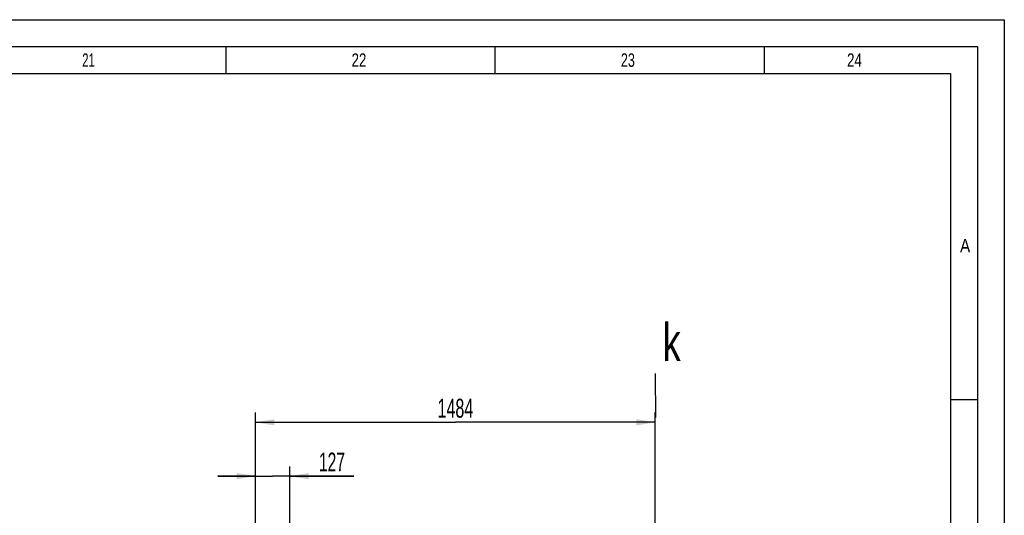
# Model space of a CAD drawing. Header units: millimetres. Extents: x 0 to 1189, y 0 to 841.
# Tile 103 of 103: x 1006 to 1189, y 749 to 841. Entities that reach past the tile are written whole.
import ezdxf
from ezdxf.enums import TextEntityAlignment as Align

# ---------------------------------------------------------------- set-up
doc = ezdxf.new("R2010")
doc.units = ezdxf.units.MM
doc.header["$LTSCALE"] = 65.395
doc.layers.get('0').update_dxf_attribs({"linetype": 'CONTINUOUS'})
doc.styles.get("Standard").update_dxf_attribs({"font": 'txt', "width": 0.6})
doc.styles.add('TEXTSTYLE_2', font='txt')
doc.dimstyles.new('DIMSTYLE_11', dxfattribs={"dimtxt": 3.5, "dimasz": 3.5, "dimexe": 1.8, "dimexo": 0, "dimgap": 0.875, "dimtad": 1, "dimlfac": 20, "dimdsep": 46, "dimtxsty": 'Standard', "dimblk": '_FILLED', "dimblk1": '_FILLED', "dimblk2": '_FILLED', "dimcen": 0.09, "dimadec": 0, "dimazin": 0, "dimtp": 0.5, "dimtm": 0.5, "dimtfac": 1, "dimtofl": 0, "dimtmove": 0, "dimatfit": 3, "dimldrblk": '_FILLED', "dimfxl": 1, "dimtolj": 1, "dimarcsym": 0})
doc.dimstyles.new('DIMSTYLE_6', dxfattribs={"dimtxt": 3.5, "dimasz": 3.5, "dimexe": 1.8, "dimexo": 0, "dimgap": 0.875, "dimtad": 1, "dimdec": 0, "dimlfac": 20, "dimdsep": 46, "dimtxsty": 'Standard', "dimblk": '_FILLED', "dimblk1": '_FILLED', "dimblk2": '_FILLED', "dimcen": 0.09, "dimadec": 0, "dimazin": 0, "dimtp": 1.2, "dimtm": 1.2, "dimtfac": 1, "dimtdec": 0, "dimtofl": 0, "dimtmove": 0, "dimatfit": 3, "dimldrblk": '_FILLED', "dimfxl": 1, "dimtolj": 1, "dimarcsym": 0})

# ---------------------------------------------------------------- blocks, each defined once
blk = doc.blocks.new('_FILLED')
at = {"color": 0, "linetype": 'ByBlock'}
blk.add_solid([(0, 0), (-1, 0.167), (-1, -0.167)], dxfattribs=at)
blk = doc.blocks.new('*D34')
at = {"color": 2, "linetype": 'Continuous'}
for p, q in [((1050, 719.24), (1050, 768.04)), ((1124.19, 635.07), (1124.19, 768.04)), ((1050, 766.24), (1087.09, 766.24)), ((1124.19, 766.24), (1087.09, 766.24))]:
    blk.add_line(p, q, dxfattribs=at)
at = {"color": 2, "linetype": 'Continuous', "xscale": 3.5, "yscale": 3.5, "zscale": 3.5, "rotation": 180}
blk.add_blockref('_FILLED', (1050, 766.24), dxfattribs=at)
at = {"color": 2, "linetype": 'Continuous', "xscale": 3.5, "yscale": 3.5, "zscale": 3.5}
blk.add_blockref('_FILLED', (1124.19, 766.24), dxfattribs=at)
at = {"color": 2, "linetype": 'Continuous', "width": 0.636905}
blk.add_text('1484', height=3.5, dxfattribs=at).set_placement((1087.09, 767.11), align=Align.CENTER)
blk = doc.blocks.new('*D40')
at = {"color": 2, "linetype": 'Continuous'}
for p, q in [((1050, 719.24), (1050, 758.04)), ((1056.32, 746.22), (1056.32, 758.04)), ((1050, 756.24), (1043, 756.24)), ((1043, 756.24), (1053.16, 756.24)), ((1068.25, 756.24), (1053.16, 756.24)), ((1056.32, 756.24), (1068.25, 756.24))]:
    blk.add_line(p, q, dxfattribs=at)
at = {"color": 2, "linetype": 'Continuous', "xscale": 3.5, "yscale": 3.5, "zscale": 3.5}
blk.add_blockref('_FILLED', (1050, 756.24), dxfattribs=at)
at = {"color": 2, "linetype": 'Continuous', "xscale": 3.5, "yscale": 3.5, "zscale": 3.5, "rotation": 180}
blk.add_blockref('_FILLED', (1056.32, 756.24), dxfattribs=at)
at = {"color": 2, "linetype": 'Continuous', "width": 0.619048}
blk.add_text('127', height=3.5, dxfattribs=at).set_placement((1061.75, 757.11))

msp = doc.modelspace()

# ---------------------------------------------------------------- linework, layer by layer
at = {"color": 5, "linetype": 'Continuous'}
for p, q in [((0, 841), (1189, 841)), ((1189, 841), (1189, 0)), ((1044.5, 831), (1044.5, 836)), ((1094.5, 831), (1094.5, 836)), ((1144.5, 831), (1144.5, 836)), ((10, 831), (1179, 831)), ((1179, 831), (1179, 10)), ((1179, 770.5), (1184, 770.5))]:
    msp.add_line(p, q, dxfattribs=at)
at = {"color": 6, "linetype": 'Continuous'}
for p, q in [((5, 836), (1184, 836)), ((1184, 836), (1184, 5))]:
    msp.add_line(p, q, dxfattribs=at)
at = {"color": 7, "linetype": 'Continuous'}
msp.add_line((1124.19305, 775.31113), (1124.21152, 767.15505), dxfattribs=at)

# ---------------------------------------------------------------- texts
at = {"color": 5, "linetype": 'Continuous', "style": 'TEXTSTYLE_2'}
for s, width, p in [('21', 0.630952, (1017.806, 832.248)), ('22', 0.738095, (1067.806, 832.248)), ('23', 0.702381, (1117.806, 832.248)), ('24', 0.738095, (1159.806, 832.248)), ('A', 0.857143, (1180.77091, 797.771))]:
    msp.add_text(s, height=2.50001, dxfattribs=dict(at, width=width)).set_placement(p)
at = {"color": 2, "linetype": 'Continuous', "width": 0.714286}
msp.add_text('k', height=7, dxfattribs=at).set_placement((1125.57459, 777.61598))

# ---------------------------------------------------------------- dimensions: what is measured, and where the dimension line sits
at = {"color": 2, "linetype": 'Continuous'}
dim = msp.add_linear_dim(base=(1124.1853, 766.23779), p1=(1050, 719.23722), p2=(1124.1853, 635.07001), dimstyle='DIMSTYLE_6', dxfattribs=at)
dim.commit()
dim.dimension.update_dxf_attribs({"geometry": '*D34', "text_midpoint": (1086.75932, 766.23779), "dimtype": 160})
dim = msp.add_linear_dim(base=(1050, 756.23779), p1=(1056.315, 746.2154), p2=(1050, 719.23722), angle=180, dimstyle='DIMSTYLE_11', dxfattribs=at)
dim.commit()
dim.dimension.update_dxf_attribs({"geometry": '*D40', "text_midpoint": (1064.67138, 756.23779), "dimtype": 160})

doc.saveas('drawing.dxf')
